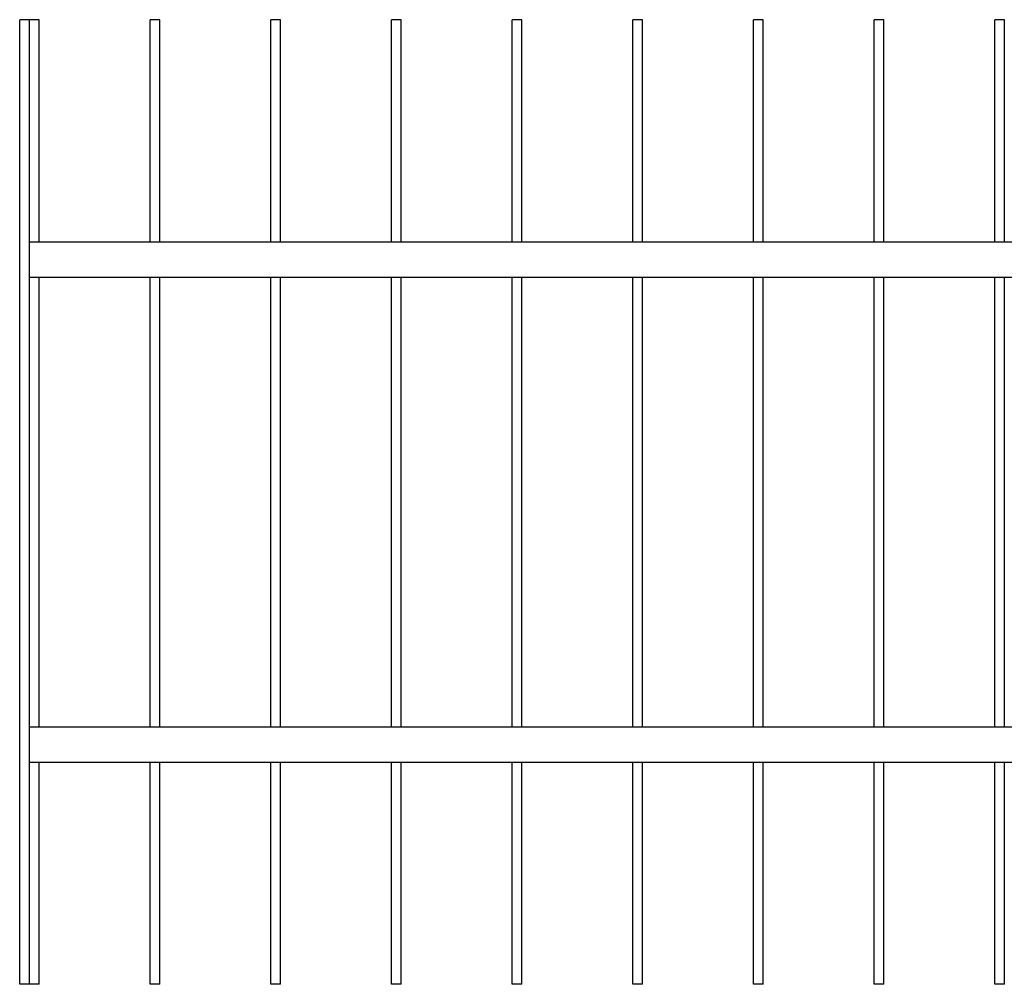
# Model space of a CAD drawing. Header units: millimetres. Extents: x 2538 to 24562, y 4449 to 23795.
# Tile 208 of 256: x 11223 to 12447, y 18406 to 19606. Entities that reach past the tile are written whole.
import ezdxf

# ---------------------------------------------------------------- set-up
doc = ezdxf.new("R2010")
doc.units = ezdxf.units.MM
doc.layers.add('Make2D$Visible$Curves', color=7, linetype='Continuous', true_color=0x000000)

msp = doc.modelspace()

# ---------------------------------------------------------------- linework, layer by layer
at = {"layer": 'Make2D$Visible$Curves', "color": 7, "lineweight": -3}
for points in [[(11223.3, 18406.1), (11223.3, 19006.1), (11223.3, 19606.1)], [(11235.3, 19606.1), (11229.3, 19606.1), (11223.3, 19606.1)], [(11235.3, 19329.8), (11235.3, 19467.9), (11235.3, 19606.1)], [(11247.3, 19606.1), (11241.3, 19606.1), (11235.3, 19606.1)], [(11247.3, 19329.8), (11247.3, 19467.9), (11247.3, 19606.1)], [(11385.3, 19329.8), (11385.3, 19467.9), (11385.3, 19606.1)], [(11397.3, 19606.1), (11391.3, 19606.1), (11385.3, 19606.1)], [(11397.3, 19329.8), (11397.3, 19467.9), (11397.3, 19606.1)], [(11535.3, 19329.8), (11535.3, 19467.9), (11535.3, 19606.1)], [(11547.3, 19606.1), (11541.3, 19606.1), (11535.3, 19606.1)], [(11547.3, 19329.8), (11547.3, 19467.9), (11547.3, 19606.1)], [(11685.3, 19329.8), (11685.3, 19467.9), (11685.3, 19606.1)], [(11697.3, 19606.1), (11691.3, 19606.1), (11685.3, 19606.1)], [(11697.3, 19329.8), (11697.3, 19467.9), (11697.3, 19606.1)], [(11835.3, 19329.8), (11835.3, 19467.9), (11835.3, 19606.1)], [(11847.3, 19606.1), (11841.3, 19606.1), (11835.3, 19606.1)], [(11847.3, 19329.8), (11847.3, 19467.9), (11847.3, 19606.1)], [(11985.3, 19329.8), (11985.3, 19467.9), (11985.3, 19606.1)], [(11997.3, 19606.1), (11991.3, 19606.1), (11985.3, 19606.1)], [(11997.3, 19329.8), (11997.3, 19467.9), (11997.3, 19606.1)], [(12135.3, 19329.8), (12135.3, 19467.9), (12135.3, 19606.1)], [(12147.3, 19606.1), (12141.3, 19606.1), (12135.3, 19606.1)], [(12147.3, 19329.8), (12147.3, 19467.9), (12147.3, 19606.1)], [(12285.3, 19329.8), (12285.3, 19467.9), (12285.3, 19606.1)], [(12297.3, 19606.1), (12291.3, 19606.1), (12285.3, 19606.1)], [(12297.3, 19329.8), (12297.3, 19467.9), (12297.3, 19606.1)], [(12435.3, 19329.8), (12435.3, 19467.9), (12435.3, 19606.1)], [(12447.3, 19606.1), (12441.3, 19606.1), (12435.3, 19606.1)], [(12447.3, 19329.8), (12447.3, 19467.9), (12447.3, 19606.1)], [(11235.3, 19329.8), (12441.3, 19329.8), (13647.3, 19329.8)], [(11235.3, 19286.6), (11235.3, 19307.7), (11235.3, 19328.8)], [(11235.3, 19285.6), (12441.3, 19285.6), (13647.3, 19285.6)], [(11235.3, 18726.5), (11235.3, 19006.1), (11235.3, 19285.6)], [(11247.3, 18726.5), (11247.3, 19006.1), (11247.3, 19285.6)], [(11385.3, 18726.5), (11385.3, 19006.1), (11385.3, 19285.6)], [(11397.3, 18726.5), (11397.3, 19006.1), (11397.3, 19285.6)], [(11535.3, 18726.5), (11535.3, 19006.1), (11535.3, 19285.6)], [(11547.3, 18726.5), (11547.3, 19006.1), (11547.3, 19285.6)], [(11685.3, 18726.5), (11685.3, 19006.1), (11685.3, 19285.6)], [(11697.3, 18726.5), (11697.3, 19006.1), (11697.3, 19285.6)], [(11835.3, 18726.5), (11835.3, 19006.1), (11835.3, 19285.6)], [(11847.3, 18726.5), (11847.3, 19006.1), (11847.3, 19285.6)], [(11985.3, 18726.5), (11985.3, 19006.1), (11985.3, 19285.6)], [(11997.3, 18726.5), (11997.3, 19006.1), (11997.3, 19285.6)], [(12135.3, 18726.5), (12135.3, 19006.1), (12135.3, 19285.6)], [(12147.3, 18726.5), (12147.3, 19006.1), (12147.3, 19285.6)], [(12285.3, 18726.5), (12285.3, 19006.1), (12285.3, 19285.6)], [(12297.3, 18726.5), (12297.3, 19006.1), (12297.3, 19285.6)], [(12435.3, 18726.5), (12435.3, 19006.1), (12435.3, 19285.6)], [(12447.3, 18726.5), (12447.3, 19006.1), (12447.3, 19285.6)], [(11235.3, 18726.5), (12441.3, 18726.5), (13647.3, 18726.5)], [(11235.3, 18683.4), (11235.3, 18704.5), (11235.3, 18725.5)], [(11235.3, 18682.4), (12441.3, 18682.4), (13647.3, 18682.4)], [(11235.3, 18406.1), (11235.3, 18544.2), (11235.3, 18682.4)], [(11247.3, 18406.1), (11247.3, 18544.2), (11247.3, 18682.4)], [(11385.3, 18406.1), (11385.3, 18544.2), (11385.3, 18682.4)], [(11397.3, 18406.1), (11397.3, 18544.2), (11397.3, 18682.4)], [(11535.3, 18406.1), (11535.3, 18544.2), (11535.3, 18682.4)], [(11547.3, 18406.1), (11547.3, 18544.2), (11547.3, 18682.4)], [(11685.3, 18406.1), (11685.3, 18544.2), (11685.3, 18682.4)], [(11697.3, 18406.1), (11697.3, 18544.2), (11697.3, 18682.4)], [(11835.3, 18406.1), (11835.3, 18544.2), (11835.3, 18682.4)], [(11847.3, 18406.1), (11847.3, 18544.2), (11847.3, 18682.4)], [(11985.3, 18406.1), (11985.3, 18544.2), (11985.3, 18682.4)], [(11997.3, 18406.1), (11997.3, 18544.2), (11997.3, 18682.4)], [(12135.3, 18406.1), (12135.3, 18544.2), (12135.3, 18682.4)], [(12147.3, 18406.1), (12147.3, 18544.2), (12147.3, 18682.4)], [(12285.3, 18406.1), (12285.3, 18544.2), (12285.3, 18682.4)], [(12297.3, 18406.1), (12297.3, 18544.2), (12297.3, 18682.4)], [(12435.3, 18406.1), (12435.3, 18544.2), (12435.3, 18682.4)], [(12447.3, 18406.1), (12447.3, 18544.2), (12447.3, 18682.4)], [(11235.3, 18406.1), (11229.3, 18406.1), (11223.3, 18406.1)], [(11247.3, 18406.1), (11241.3, 18406.1), (11235.3, 18406.1)], [(11397.3, 18406.1), (11391.3, 18406.1), (11385.3, 18406.1)], [(11547.3, 18406.1), (11541.3, 18406.1), (11535.3, 18406.1)], [(11697.3, 18406.1), (11691.3, 18406.1), (11685.3, 18406.1)], [(11847.3, 18406.1), (11841.3, 18406.1), (11835.3, 18406.1)], [(11997.3, 18406.1), (11991.3, 18406.1), (11985.3, 18406.1)], [(12147.3, 18406.1), (12141.3, 18406.1), (12135.3, 18406.1)], [(12297.3, 18406.1), (12291.3, 18406.1), (12285.3, 18406.1)], [(12447.3, 18406.1), (12441.3, 18406.1), (12435.3, 18406.1)]]:
    msp.add_open_spline(points, degree=2, dxfattribs=at)
for points, weights in [([(11235.3, 19328.8), (11235.3, 19329.8), (11235.3, 19329.8)], [1, 0.707106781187, 1]), ([(11235.3, 19285.6), (11235.3, 19285.6), (11235.3, 19286.6)], [1, 0.707106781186, 1]), ([(11235.3, 18725.5), (11235.3, 18726.5), (11235.3, 18726.5)], [1, 0.707106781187, 1]), ([(11235.3, 18682.4), (11235.3, 18682.4), (11235.3, 18683.4)], [1, 0.707106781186, 1])]:
    msp.add_rational_spline(points, weights, degree=2, dxfattribs=at)

doc.saveas('drawing.dxf')
